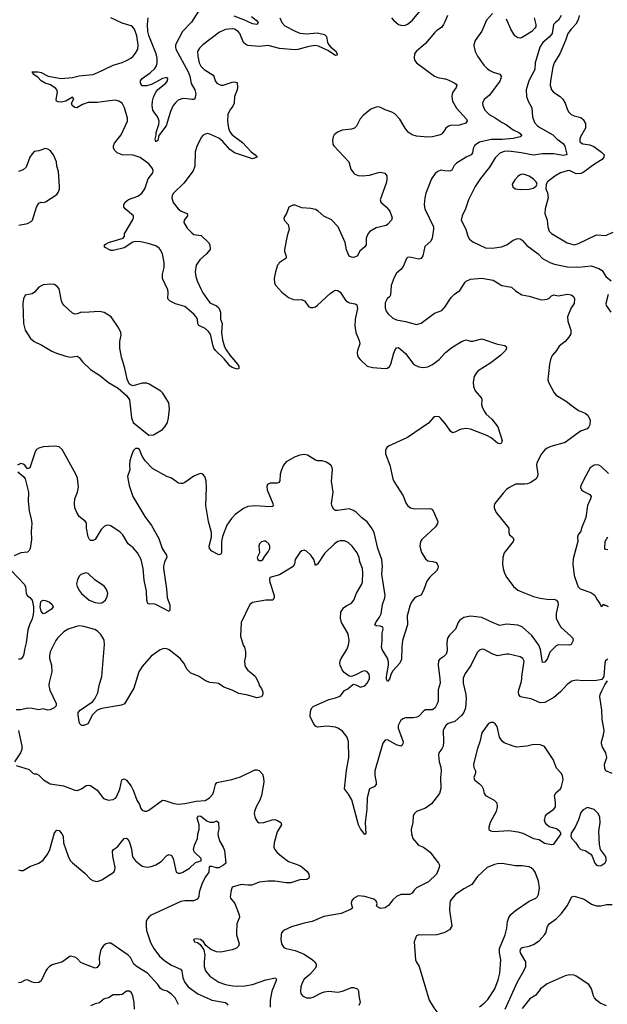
# Model space of a CAD drawing. Header units: inches. Extents: x 1954678 to 2060271, y 904822 to 1016299.
# Tile 227 of 256: x 1986220 to 1991446, y 953413 to 962174. Entities that reach past the tile are written whole.
import ezdxf

# ---------------------------------------------------------------- set-up
doc = ezdxf.new("R2010")
doc.units = ezdxf.units.IN
doc.header["$MEASUREMENT"] = 0
for name, color, linetype in [('B9985', 7, 'Continuous'), ('B9986', 7, 'Continuous'), ('B9995', 7, 'Continuous'), ('B9996', 7, 'Continuous')]:
    doc.layers.add(name, color=color, linetype=linetype)

msp = doc.modelspace()

# ---------------------------------------------------------------- linework, layer by layer
at = {"layer": 'B9985', "color": 5}
for points, elevation in [([(1987796.8, 960000), (1987790.2, 959990), (1987781.7, 959930), (1987786.1, 959890), (1987797.7, 959850), (1987830, 959779.6), (1987850, 959742.8), (1987910, 959654.9), (1987970, 959627.3), (1987992, 959610), (1988005.1, 959570), (1988005.2, 959510), (1988021.7, 959470), (1988014.1, 959390), (1988023.9, 959323.9), (1988042.7, 959262.7), (1988056.3, 959236.3), (1988088.1, 959188.1), (1988156.5, 959110), (1988168.5, 959090), (1988170.4, 959069.6), (1988155.3, 959064.7), (1988110, 959079.1), (1988090, 959092.6), (1988037.1, 959157.1), (1987960.4, 959230), (1987946.7, 959250), (1987940.1, 959270), (1987915.6, 959375.6), (1987899.5, 959399.5), (1987870, 959426.2), (1987812.3, 959452.3), (1987804.4, 959470), (1987799.9, 959510), (1987790.4, 959530.4), (1987770, 959554.6), (1987690, 959622.2), (1987606.8, 959646.8), (1987559.2, 959670), (1987537.8, 959690), (1987541.9, 959750), (1987537.9, 959770), (1987489.9, 959870), (1987491.1, 959910), (1987506.2, 959970), (1987506.2, 960000)], 580), ([(1988520.3, 960000), (1988512, 959990), (1988494.4, 959930), (1988483.8, 959870), (1988486.7, 959830), (1988497.6, 959810), (1988550, 959750.3), (1988610, 959702.6), (1988655.3, 959684.7), (1988690, 959680.4), (1988730, 959683), (1988739, 959679), (1988751.7, 959671.7), (1988790, 959619.1), (1988810, 959613), (1988830, 959613), (1988850, 959619.3), (1988870, 959632.4), (1988982.2, 959737.8), (1989010, 959759.5), (1989030, 959768.5), (1989050, 959764.4), (1989069, 959749), (1989118.9, 959678.9), (1989140.3, 959660.3), (1989153.8, 959653.8), (1989204.9, 959644.9), (1989216.9, 959636.9), (1989224.9, 959604.9), (1989203.2, 959510), (1989200.7, 959450), (1989210.2, 959390.2), (1989240.5, 959320.5), (1989245.7, 959290), (1989224.6, 959230), (1989221.1, 959210), (1989223.7, 959190), (1989230.3, 959170.3), (1989248, 959150), (1989311.4, 959091.4), (1989359.7, 959079.7), (1989470, 959069.1), (1989490, 959074), (1989510, 959089), (1989521.1, 959110), (1989543.1, 959196.9), (1989556.3, 959230), (1989570, 959252.7), (1989590, 959258.4), (1989650, 959204.4), (1989726.1, 959106.1), (1989770, 959083.6), (1989810, 959078.3), (1989850, 959085.7), (1989890, 959104.9), (1989950, 959150.3), (1990000, 959205.5)], 620), ([(1989639.6, 960000), (1989630, 959977.2), (1989608.5, 959951.5), (1989570, 959917.2), (1989550, 959879), (1989523.7, 959810), (1989517.1, 959722.9), (1989510.8, 959710), (1989487.7, 959690), (1989470, 959655.3), (1989468.9, 959610), (1989480.5, 959580.5), (1989496.5, 959556.5), (1989538.6, 959518.6), (1989570, 959503.6), (1989650, 959489.1), (1989750, 959462.4), (1989790, 959474.4), (1989910, 959561.3), (1989973.2, 959586.8), (1989996.3, 959610), (1990000, 959615.5)], 640), ([(1990000, 958584.4), (1989965.9, 958625.9), (1989950, 958638.9), (1989930, 958644), (1989910, 958638.9), (1989897.1, 958630), (1989855.6, 958584.4), (1989670, 958457.6), (1989499.9, 958380.1), (1989488.5, 958371.5), (1989474, 958346), (1989472, 958310), (1989511.5, 958211.5), (1989537.4, 958090), (1989550, 958062), (1989630, 957936.3), (1989654.3, 957874.3), (1989668.5, 957850), (1989694.8, 957830), (1989730, 957820.3), (1989870, 957824.9), (1989890, 957814.8), (1989910, 957778), (1989937.3, 957710), (1989935.5, 957690), (1989918, 957662), (1989796.4, 957550), (1989783.7, 957530), (1989779.5, 957490), (1989794.4, 957434.4), (1989830, 957377.3), (1989850, 957358.8), (1989894.4, 957354.4), (1989923.4, 957343.4), (1989933.8, 957333.8), (1989941.6, 957310), (1989938.7, 957290), (1989927.6, 957270), (1989867.7, 957212.3), (1989840.7, 957179.3), (1989815.3, 957104.7), (1989790, 957053.7), (1989750, 957039.1), (1989730, 957025.4), (1989710, 957000.5), (1989692.2, 956967.8), (1989667.2, 956870), (1989668.2, 956790), (1989624.6, 956650), (1989618, 956590), (1989616.9, 956483.1), (1989600.4, 956450), (1989538.4, 956381.6), (1989524.9, 956355.1), (1989510, 956306.6), (1989490, 956285.2), (1989482.4, 956302.4), (1989482.3, 956330), (1989501.2, 956430), (1989500.5, 956460.5), (1989492.2, 956492.2), (1989443.7, 956570), (1989438, 956590), (1989443.7, 956650), (1989443.7, 956716.3), (1989451.8, 956750), (1989450, 956768), (1989430, 956778.9), (1989390, 956780.9), (1989379.3, 956790), (1989386.3, 956810), (1989421, 956859), (1989433.7, 956886.3), (1989446.4, 956970), (1989467.5, 957030), (1989469.1, 957050), (1989441.2, 957241.2), (1989445.2, 957310), (1989441.6, 957370), (1989404.5, 957470), (1989373.6, 957610), (1989350, 957653.5), (1989310, 957705.1), (1989262.7, 957742.7), (1989216.8, 957790), (1989190, 957807.4), (1989150, 957820.9), (1989046.3, 957806.3), (1989030, 957806.8), (1989010, 957818.9), (1988995.9, 957850), (1988993.8, 957870), (1989008.9, 957970), (1988992.7, 958067.3), (1989002.4, 958170), (1988999.6, 958190), (1988986.6, 958210), (1988950, 958237.6), (1988910, 958247.6), (1988870, 958247.3), (1988850, 958254), (1988778.3, 958298.3), (1988750, 958305.1), (1988710, 958298.7), (1988670, 958283.5), (1988590, 958238.7), (1988567, 958210), (1988548.7, 958170), (1988537, 958130), (1988532.2, 958070), (1988523.8, 958056.2), (1988510, 958049.6), (1988448.5, 958051.5), (1988423.1, 958036.9), (1988418.5, 958021.5), (1988421.1, 957990), (1988470.3, 957870), (1988473.7, 957850), (1988470, 957841.2), (1988450, 957838), (1988310, 957847.1), (1988250, 957841.7), (1988210, 957824.7), (1988135.8, 957770), (1988103.9, 957736.1), (1988063.6, 957676.4), (1988024.2, 957575.8), (1988015.2, 957530), (1988014.6, 957430), (1988010, 957419.3), (1987990, 957411.8), (1987930, 957444.8), (1987907.6, 957470), (1987904.5, 957490), (1987924.8, 957570), (1987926.1, 957610), (1987900.2, 957710), (1987874.3, 957850), (1987882, 958010), (1987879.2, 958070), (1987867.6, 958110), (1987849.7, 958129.7), (1987830, 958134.7), (1987810, 958131.5), (1987770, 958111.3), (1987690, 958056.3), (1987670, 958047.8), (1987650, 958046), (1987631.3, 958051.3), (1987570, 958095.3), (1987529.3, 958109.3), (1987402, 958182), (1987335.3, 958250), (1987308.7, 958290), (1987286, 958350), (1987270, 958358), (1987250, 958358), (1987230, 958338), (1987210, 958288), (1987200.5, 958250), (1987195.5, 958210), (1987199.3, 958170), (1987179.5, 958110), (1987192.4, 958030), (1987226.7, 957930), (1987332.5, 957752.5), (1987392.9, 957672.9), (1987456.8, 957556.8), (1987487.5, 957467.5), (1987526.4, 957410), (1987528.4, 957390), (1987508.8, 957350), (1987498.9, 957310), (1987498.9, 957290), (1987526.3, 957110), (1987531.5, 957031.5), (1987554.6, 956965.4), (1987555.2, 956924.8), (1987550, 956909.3), (1987430, 956969.6), (1987410, 956975.1), (1987374.6, 956974.6), (1987360.2, 956980.2), (1987349.4, 957009.4), (1987348, 957090), (1987325.9, 957185.9), (1987318.7, 957290), (1987299.2, 957370), (1987268.5, 957430), (1987230, 957475.1), (1987184.2, 957510), (1987136.4, 957590), (1987114.3, 957614.3), (1987030, 957670.9), (1987010, 957675.6), (1986990, 957673.5), (1986970, 957665.1), (1986943.2, 957636.8), (1986890, 957549.5), (1986870, 957539.5), (1986850, 957540.7), (1986840.7, 957550), (1986830, 957574), (1986812.8, 957650), (1986813.6, 957690), (1986810, 957699), (1986804.5, 957710), (1986750, 957754), (1986728.2, 957790), (1986711.1, 957830), (1986706.3, 957870), (1986711.1, 957910), (1986735.4, 957970), (1986744.4, 958015.6), (1986733.3, 958093.3), (1986718.8, 958130), (1986598.9, 958350), (1986570, 958372.6), (1986530, 958378), (1986430, 958373.1), (1986390, 958361), (1986370, 958348.2), (1986357.6, 958330), (1986310, 958185.2), (1986290, 958177.2), (1986264.5, 958210), (1986250, 958219.7), (1986230, 958224), (1986202, 958210)], 620), ([(1986204.2, 958150), (1986254.8, 958110), (1986268.6, 958088.6), (1986297.1, 957970), (1986295.5, 957890), (1986304.5, 957804.5), (1986322.8, 957730), (1986327.7, 957690), (1986321.3, 957618.7), (1986324.6, 957550), (1986312, 957470), (1986303.8, 957450), (1986290, 957437.6), (1986230, 957431.6), (1986170, 957402.9)], 620), ([(1990000, 956516), (1989992.5, 956507.5), (1989955.8, 956484.2), (1989945.5, 956470), (1989941.1, 956430), (1989957.6, 956310), (1989958.5, 956270), (1989942, 956210), (1989940.3, 956110), (1989934, 956086), (1989915.5, 956050), (1989890, 956032), (1989830, 956032), (1989814.6, 956025.4), (1989770, 955976), (1989752.2, 955967.8), (1989718.6, 955961.5), (1989650, 955961.6), (1989627, 955953), (1989605.3, 955934.7), (1989586.9, 955893.1), (1989584.9, 955870), (1989630.2, 955750), (1989628.9, 955731.1), (1989622.4, 955717.6), (1989610, 955711.5), (1989570, 955723.1), (1989490, 955767), (1989470, 955762.7), (1989450, 955735.3), (1989379.6, 955490), (1989377.3, 955450), (1989390.3, 955390), (1989390.3, 955370), (1989371.7, 955348.3), (1989330.5, 955329.5), (1989310.4, 955250), (1989308.7, 955150), (1989292, 955030), (1989298.8, 954930), (1989290, 954922.7), (1989250, 954973.2), (1989233.3, 955010), (1989172.7, 955232.7), (1989144.2, 955284.2), (1989108.3, 955330), (1989126.4, 955493.6), (1989147, 955610), (1989144.5, 955750), (1989132.1, 955790), (1989090, 955842.3), (1989050, 955869.8), (1989030, 955878), (1988952, 955888), (1988870, 955878), (1988861.2, 955881.2), (1988850, 955889), (1988835.1, 955910), (1988804.5, 955970), (1988802, 955990), (1988808.2, 956031.8), (1988817, 956050), (1988830, 956063), (1988970, 956126.7), (1989030, 956139.5), (1989070, 956156.4), (1989110, 956204), (1989138.9, 956221.1), (1989182, 956258), (1989190, 956261), (1989210, 956256), (1989250, 956234.8), (1989290, 956246), (1989311.3, 956270), (1989329.6, 956310), (1989331.1, 956331.1), (1989326.6, 956350), (1989310, 956372.7), (1989290, 956379.3), (1989266.2, 956373.8), (1989210, 956344), (1989170, 956328.7), (1989150, 956334), (1989104.7, 956364.7), (1989088.2, 956388.2), (1989069.7, 956430), (1989066.3, 956450), (1989071.5, 956470), (1989078.7, 956490), (1989130, 956570.5), (1989143.8, 956610), (1989148.8, 956650), (1989139.8, 956710), (1989081.5, 956810), (1989072.8, 956850), (1989077.4, 956902.6), (1989100.3, 956939.7), (1989130, 956962), (1989170, 956983.1), (1989190.9, 957009.1), (1989216.8, 957070), (1989263.5, 957150), (1989268.5, 957171.5), (1989272.9, 957250), (1989269.6, 957290), (1989246.3, 957350), (1989238.3, 957390), (1989220.5, 957430), (1989176.2, 957490), (1989140.9, 957520.9), (1989110, 957535.8), (1989070, 957538), (1989049, 957531), (1989019.1, 957510), (1988930, 957424.5), (1988870, 957328), (1988850, 957318), (1988835.1, 957370), (1988810, 957409.3), (1988770, 957445.2), (1988750, 957453.2), (1988730, 957449.2), (1988710, 957433.2), (1988680.4, 957390), (1988670.4, 957370), (1988664, 957330), (1988650.8, 957310), (1988530, 957235.1), (1988446, 957210), (1988440.7, 957190), (1988444.9, 957170), (1988483, 957050), (1988484, 957030), (1988471, 957010), (1988410, 957009.4), (1988290.6, 956989.4), (1988267.3, 956970), (1988190.7, 956809.3), (1988184, 956690), (1988206.8, 956610), (1988218.8, 956590), (1988227.3, 956550), (1988226.8, 956510), (1988219.1, 956470), (1988223, 956430), (1988230.7, 956410), (1988247.3, 956390), (1988313.2, 956333.2), (1988321.4, 956321.4), (1988346, 956270), (1988351, 956250), (1988370, 956222), (1988381, 956190), (1988381, 956170), (1988370, 956148.7), (1988330, 956139), (1988250, 956165.2), (1988170, 956179.3), (1988110, 956209.2), (1988034.8, 956234.8), (1987986.8, 956266.8), (1987970, 956272), (1987910, 956275.1), (1987871.5, 956291.5), (1987811.5, 956331.5), (1987740.8, 956360.8), (1987710, 956392.3), (1987681, 956450), (1987647.1, 956490), (1987550, 956566), (1987530, 956575.6), (1987501.7, 956578.3), (1987470, 956567), (1987390.3, 956509.7), (1987310, 956419.3), (1987280.5, 956370), (1987233.8, 956226.2), (1987152.7, 956087.3), (1987125.2, 956074.8), (1986950, 956046.6), (1986908.2, 956031.8), (1986867.3, 955990), (1986826.8, 955910), (1986790, 955894), (1986770, 955895.1), (1986755.1, 955910), (1986750, 955928), (1986739.5, 955990), (1986741.2, 956010), (1986759, 956030), (1986871.8, 956108.2), (1986889.6, 956130.4), (1986914, 956186), (1986926.6, 956250), (1986951.2, 956330), (1986974, 956614), (1986972.1, 956650), (1986966, 956666), (1986942.7, 956702.7), (1986913.3, 956733.3), (1986887.8, 956747.8), (1986790, 956775.8), (1986750, 956779.7), (1986724.4, 956775.6), (1986650, 956751.2), (1986613.3, 956726.7), (1986554.9, 956670), (1986540.4, 956650), (1986491.8, 956550), (1986484.7, 956510), (1986485.8, 956490), (1986503.6, 956430), (1986505.7, 956370), (1986482.2, 956277.8), (1986480.2, 956250), (1986487.8, 956207.8), (1986544.9, 956090), (1986544, 956070), (1986538, 956062), (1986526.8, 956050), (1986490, 956033.6), (1986470, 956031.6), (1986430, 956042.7), (1986390, 956033), (1986330, 956046.4), (1986292.6, 956047.4), (1986230, 956033.6), (1986187.3, 956032.7)], 640), ([(1986146.7, 957270), (1986260.8, 957150), (1986271.1, 957130), (1986278.5, 957070), (1986287.7, 957050), (1986311.6, 957031.6), (1986329.5, 957009.5), (1986343.5, 956950), (1986344.2, 956910), (1986338.9, 956881.1), (1986330, 956843.7), (1986306.3, 956790), (1986293.9, 956746.1), (1986278, 956630), (1986262.6, 956570), (1986257.6, 956530), (1986252.2, 956510), (1986234.9, 956490), (1986230, 956485.1), (1986210, 956483.7)], 620), ([(1986210.8, 955850), (1986240.5, 955710), (1986238.8, 955681.2), (1986228.5, 955651.5), (1986174.8, 955570)], 640), ([(1990000, 955878.9), (1989994.2, 955870), (1989987.3, 955850), (1989989.1, 955750), (1989985.2, 955710), (1989975.1, 955684.9), (1989948.2, 955651.8), (1989944, 955630), (1989950.2, 955570), (1989964, 955524), (1989967.4, 955490), (1989961.4, 955430), (1989966, 955334), (1989954.9, 955290), (1989883.4, 955196.6), (1989830, 955159.5), (1989750, 955129.4), (1989730.6, 955110), (1989720.5, 955090), (1989715.5, 955030), (1989702, 954970), (1989704.9, 954930), (1989716, 954890), (1989767.3, 954830), (1989810, 954810.5), (1989870, 954767.7), (1989910.6, 954710), (1989945.5, 954670), (1989952.7, 954650), (1989950.4, 954630), (1989928, 954570), (1989856.2, 954503.8), (1989748, 954450), (1989728, 954430), (1989710, 954402.7), (1989691, 954390), (1989610, 954391.8), (1989570, 954374), (1989538.2, 954341.8), (1989503.7, 954296.3), (1989470, 954272.8), (1989430, 954267.1), (1989401.3, 954281.3), (1989392.7, 954290), (1989398.4, 954310), (1989391.6, 954330), (1989370, 954349.4), (1989290, 954371.8), (1989230, 954377.2), (1989190, 954354), (1989171, 954330), (1989167.3, 954310), (1989181, 954270), (1989162.5, 954257.5), (1989078.3, 954221.7), (1988925.3, 954194.7), (1988821, 954150), (1988750, 954135.3), (1988637.7, 954102.3), (1988564.9, 954070), (1988547.7, 954050), (1988544.1, 954035.9), (1988543, 953990), (1988548, 953950), (1988570, 953919.1), (1988590, 953908.5), (1988670, 953892.3), (1988750, 953860.2), (1988824.2, 953810), (1988845.7, 953790), (1988856.5, 953770), (1988856.5, 953750), (1988844.2, 953730), (1988801.2, 953678.8), (1988750, 953637), (1988734.4, 953610), (1988721.6, 953570), (1988717.3, 953530), (1988720.7, 953510), (1988736, 953490), (1988770.5, 953470.5), (1988810, 953470.4), (1988830, 953476.4), (1988903.3, 953516.7), (1988930, 953525.7), (1988970, 953530.4), (1989050, 953522.8), (1989090, 953530.2), (1989170, 953562.3), (1989190, 953564.2), (1989222.8, 953550), (1989234, 953534), (1989235.3, 953490), (1989248.5, 953430), (1989236.4, 953403.6)], 660), ([(1986190, 955538.8), (1986303.1, 955503.1), (1986338, 955470), (1986350, 955464), (1986370, 955462.8), (1986390, 955450.8), (1986431, 955410), (1986490, 955374), (1986610, 955358), (1986710, 955319.1), (1986730, 955315.5), (1986769.7, 955330.3), (1986810, 955359.1), (1986830, 955364), (1986850, 955358.8), (1986910, 955318.8), (1986964.8, 955244.8), (1987010, 955228.2), (1987050, 955236.5), (1987071.6, 955248.4), (1987080.6, 955259.4), (1987110, 955326.8), (1987129.7, 955410), (1987150, 955418), (1987170, 955408), (1987210, 955355.5), (1987230, 955317.3), (1987262.6, 955230), (1987284.4, 955190), (1987296.4, 955156.4), (1987310, 955140.7), (1987330, 955130.6), (1987350, 955133), (1987370, 955142), (1987490, 955230.6), (1987510, 955228), (1987590, 955199.3), (1987630, 955194.6), (1987690, 955200.6), (1987790, 955220.8), (1987870, 955227.6), (1987908.4, 955250), (1987936.9, 955283.1), (1987948, 955310), (1987961.3, 955370), (1987973.3, 955386.7), (1988106, 955414), (1988183.3, 955436.7), (1988310, 955500.7), (1988330, 955500.7), (1988350, 955494), (1988379.5, 955459.5), (1988388.3, 955428.3), (1988390.4, 955390), (1988370.4, 955270), (1988357.1, 955230), (1988323.8, 955170), (1988308.2, 955130), (1988305.5, 955110), (1988314.8, 955070), (1988336.3, 955036.3), (1988350, 955027.7), (1988390, 955030.4), (1988465.3, 955054.7), (1988490, 955056.5), (1988513.4, 955050), (1988541.6, 955030), (1988548.2, 955010), (1988511.3, 954948.7), (1988481.8, 954850), (1988481.3, 954810), (1988490.2, 954790.2), (1988510, 954764.9), (1988547.4, 954730), (1988610, 954683.2), (1988710, 954647.9), (1988730, 954636.5), (1988775.4, 954595.4), (1988790.3, 954570), (1988793.7, 954550), (1988790, 954535.3), (1988775.1, 954524.9), (1988710, 954520.4), (1988630, 954495.1), (1988590, 954494.2), (1988490, 954508.3), (1988430, 954509.7), (1988350, 954500.7), (1988285.7, 954474.3), (1988250, 954472.3), (1988190, 954478.3), (1988110, 954456), (1988100.4, 954430), (1988090.7, 954370), (1988096.3, 954356.3), (1988134.8, 954310), (1988170.6, 954210.6), (1988174, 954190), (1988150.5, 954129.5), (1988146.8, 954053.2), (1988148, 954030), (1988172, 953950), (1988165.5, 953930), (1988147.4, 953912.6), (1988110, 953898), (1988010, 953878), (1987970, 953881.6), (1987921.3, 953901.3), (1987876, 953936), (1987854, 953970), (1987828, 953990), (1987790, 953996), (1987764.7, 953990), (1987774, 953970), (1987802, 953962), (1987825.5, 953945.5), (1987857.1, 953897.1), (1987866.7, 953850), (1987859.5, 953790), (1987860.3, 953750), (1987873, 953710), (1987910, 953663), (1987990, 953610.3), (1988050, 953590.3), (1988116.7, 953576.7), (1988153.8, 953573.8), (1988222.2, 953577.8), (1988290, 953588.9), (1988410, 953630.2), (1988496, 953650), (1988503.7, 953630), (1988462.6, 953530), (1988446.9, 953450), (1988447.8, 953387.8)], 640), ([(1986210, 954610.7), (1986230, 954602.8), (1986250, 954602.8), (1986310, 954640.5), (1986390, 954668.9), (1986430, 954694.6), (1986470, 954751.8), (1986488.2, 954790), (1986530, 954938), (1986550, 954962.4), (1986570, 954959.5), (1986595.3, 954930), (1986606, 954910), (1986608.3, 954850), (1986651.3, 954731.3), (1986670, 954693.4), (1986690, 954670.6), (1986800.3, 954580.3), (1986850, 954528.2), (1986870, 954514.9), (1986890, 954508.4), (1986910, 954506.7), (1986950, 954520.4), (1987057.2, 954590), (1987066.6, 954610), (1987069.6, 954630.4), (1987047.4, 954730), (1987044.7, 954775.3), (1987054, 954790), (1987090, 954813.4), (1987150, 954887.2), (1987170, 954892.2), (1987182, 954882), (1987195.6, 954855.6), (1987213.3, 954793.3), (1987224.6, 954724.6), (1987250, 954690.3), (1987310, 954641.1), (1987353.5, 954633.5), (1987390, 954640.3), (1987430, 954655.6), (1987476.9, 954683.1), (1987530, 954736.4), (1987550, 954746), (1987570, 954736.3), (1987583.7, 954710), (1987611.3, 954590), (1987630, 954578.8), (1987650, 954580.5), (1987670, 954588.4), (1987730, 954625.7), (1987784.2, 954675.8), (1987833.6, 954690), (1987833.2, 954710), (1987780, 954760), (1987771.7, 954770), (1987765.4, 954790), (1987773.3, 954830), (1987801.2, 954890), (1987805.4, 954930), (1987815.8, 954970), (1987814.9, 955010), (1987797.4, 955070), (1987808.5, 955090), (1987830, 955087.9), (1987884.6, 955044.6), (1987910, 955033.5), (1987945.2, 955034.8), (1987970, 955046.8), (1987986.8, 955030), (1987990.3, 954970.3), (1987983.4, 954936.6), (1987984.9, 954910), (1988000.4, 954860.4), (1988030.8, 954810), (1988041.4, 954781.4), (1988052.7, 954670), (1988034, 954650), (1987990, 954628.8), (1987970, 954627.5), (1987930, 954638.9), (1987910, 954640.5), (1987903.7, 954636.3), (1987901.8, 954590), (1987872.1, 954547.9), (1987843.9, 954490), (1987817.1, 954410), (1987813.7, 954370), (1987802.8, 954350), (1987766.2, 954333.8), (1987690, 954333.1), (1987653.4, 954326.7), (1987390, 954207.1), (1987367.4, 954190), (1987353.1, 954170), (1987345.5, 954150), (1987343.6, 954110), (1987349.2, 954070), (1987383.7, 953963.7), (1987412.6, 953910), (1987463, 953843), (1987510, 953800.2), (1987570, 953760.2), (1987650, 953726.7), (1987661.5, 953710), (1987670, 953648), (1987690, 953608.4), (1987718, 953570), (1987805.6, 953505.6), (1987910, 953457.7), (1987930, 953450.2), (1988050, 953428.5), (1988073, 953410)], 620), ([(1990000, 954053.3), (1989930, 954032), (1989789.5, 954029.5), (1989770, 954032.7), (1989750, 954024), (1989742, 954010), (1989728.9, 953970), (1989738.9, 953810), (1989747.7, 953787.7), (1989772.4, 953750), (1989862, 953450), (1989902.3, 953382.3), (1989930, 953346.8), (1989990, 953298), (1990000, 953292)], 680), ([(1987633.1, 953413.1), (1987602.2, 953470), (1987570, 953505), (1987531.4, 953531.4), (1987490, 953542.9), (1987473.6, 953553.6), (1987448.2, 953590), (1987355.7, 953690), (1987265.5, 953745.5), (1987234.4, 953770), (1987204.8, 953830), (1987186.2, 953850), (1987030, 953956.8), (1987010, 953958.7), (1986985.5, 953950), (1986961.6, 953930), (1986947, 953910), (1986937.4, 953890), (1986926.4, 953830), (1986929.2, 953770), (1986910, 953740.9), (1986890, 953735.8), (1986790, 953772.7), (1986764.8, 953784.8), (1986730, 953819.5), (1986710, 953832.7), (1986670, 953841.2), (1986601, 953790), (1986510, 953766), (1986484.2, 953750), (1986464.2, 953730), (1986452, 953710), (1986410, 953621.2), (1986390, 953606.6), (1986355.2, 953604.8), (1986330, 953609.5), (1986290, 953631.5), (1986270, 953627.3), (1986230, 953608), (1986210, 953604.7)], 620), ([(1987241.3, 953370), (1987238.3, 953430), (1987227.6, 953490), (1987215.5, 953515.5), (1987197.2, 953530), (1987170, 953529.6), (1987130, 953502), (1987110, 953496.2), (1987050, 953498.4), (1987010.3, 953469.7), (1986970, 953462), (1986930, 953425.1), (1986890, 953417.6), (1986850, 953398.4)], 640)]:
    msp.add_lwpolyline(points, dxfattribs=dict(at, elevation=elevation))
for points, elevation in [([(1986490, 959821.6), (1986430, 959815.1), (1986390, 959794), (1986350.3, 959749.7), (1986330, 959735.6), (1986270, 959722), (1986254.3, 959690), (1986247.1, 959650), (1986254.3, 959470), (1986270, 959412.7), (1986316.4, 959336.4), (1986350, 959310.7), (1986418, 959278), (1986504.8, 959224.8), (1986547.3, 959207.3), (1986630, 959179.3), (1986669.3, 959170.7), (1986730, 959178.8), (1986747.9, 959167.9), (1986778.8, 959130), (1986850, 959062.8), (1986930.5, 959010.5), (1987010, 958946), (1987095.2, 958895.2), (1987170.4, 958830.4), (1987196.3, 958790), (1987214.4, 958630), (1987230, 958590.8), (1987370, 958476), (1987410, 958481), (1987490, 958527.3), (1987510, 958550.7), (1987533.6, 958590), (1987543.6, 958630), (1987553.6, 958710), (1987546, 958766), (1987493, 958850), (1987475.6, 958870), (1987371.5, 958931.5), (1987350, 958939.2), (1987310, 958940.4), (1987230, 958917), (1987210, 958921.2), (1987194, 958934), (1987174.7, 958974.7), (1987153.9, 959073.9), (1987126, 959170), (1987111.6, 959250), (1987109.6, 959310), (1987123.7, 959370), (1987120.9, 959390), (1987102, 959430), (1987032.3, 959530), (1986970, 959567.6), (1986930, 959577.4), (1986790, 959569.6), (1986770, 959572.3), (1986730, 959557), (1986710, 959554.5), (1986690, 959563.7), (1986616, 959630), (1986600.9, 959650), (1986591.5, 959671.5), (1986570, 959779), (1986557.1, 959797.1), (1986530, 959816.2)], 620), ([(1988390, 957534), (1988370, 957528.7), (1988351.3, 957510), (1988346, 957490), (1988351.3, 957430), (1988331.3, 957390), (1988338, 957370), (1988350, 957362.8), (1988370, 957361), (1988382, 957370), (1988399, 957401), (1988430, 957438), (1988445.2, 957470), (1988445.2, 957490), (1988437.2, 957510), (1988410, 957533.2)], 640), ([(1986807.7, 957252.3), (1986763, 957237), (1986750, 957222), (1986734, 957190), (1986725.8, 957154.2), (1986730.4, 957130), (1986751.4, 957091.4), (1986770, 957068), (1986838.8, 957010), (1986890, 956987), (1986930, 956982), (1986950, 956986.7), (1986982, 957010), (1986999.4, 957040.6), (1987002.6, 957070), (1986989.7, 957110), (1986970, 957132.6), (1986889.4, 957190), (1986830, 957246)], 640), ([(1986430, 956886.6), (1986409.9, 956909.9), (1986400.7, 956950), (1986407.2, 956992.8), (1986416.6, 957003.4), (1986430, 957008.8), (1986450, 957005.7), (1986484, 956990), (1986507.7, 956970), (1986517.3, 956950), (1986502, 956930), (1986475.5, 956910), (1986450, 956893.3)], 620)]:
    msp.add_lwpolyline(points, close=True, dxfattribs=dict(at, elevation=elevation))
at = {"layer": 'B9986', "color": 5}
for points, elevation in [([(1987811.5, 962250), (1987747.5, 962152.5), (1987666.7, 962070), (1987605.9, 961950), (1987604.4, 961930), (1987610.1, 961910), (1987719, 961710), (1987733.4, 961670), (1987745.8, 961605.8), (1987778.6, 961550), (1987786.5, 961513.5), (1987779.1, 961470), (1987770, 961463.6), (1987750, 961462.3), (1987709, 961471), (1987670, 961472.1), (1987630, 961456.4), (1987604.9, 961435.1), (1987585.8, 961410), (1987562.1, 961357.9), (1987522.2, 961230), (1987458, 961142), (1987450, 961098), (1987430, 961088), (1987425.1, 961110), (1987434.6, 961145.4), (1987434, 961170), (1987457.4, 961242.6), (1987461.7, 961270), (1987447.5, 961307.5), (1987414.7, 961350), (1987405.1, 961370), (1987396.9, 961410), (1987400.9, 961450), (1987410, 961483), (1987432.1, 961530), (1987450, 961553.4), (1987519.1, 961610), (1987534, 961630), (1987538.4, 961650), (1987530, 961656.3), (1987516.8, 961656.8), (1987490, 961650.7), (1987399, 961601), (1987350, 961586.5), (1987310, 961584.6), (1987294.8, 961610), (1987295, 961630), (1987308.7, 961650), (1987379.6, 961700.4), (1987420.6, 961739.4), (1987435.6, 961764.4), (1987442.8, 961790), (1987441.8, 961830), (1987433, 961870), (1987370, 962031.7), (1987359.6, 962070), (1987357, 962130), (1987363.9, 962190)], 560), ([(1989528, 962190), (1989543, 962170), (1989590.2, 962130.2), (1989623, 962123), (1989650, 962126.2), (1989670, 962133.4), (1989710, 962166), (1989795.3, 962270)], 620), ([(1987506.2, 960000), (1987506.2, 960013.8), (1987488.9, 960090), (1987470.3, 960130.3), (1987460.2, 960140.2), (1987430, 960160.2), (1987361.7, 960181.7), (1987296.2, 960196.2), (1987250, 960199.1), (1987225.9, 960194.1), (1987150, 960143.2), (1987050, 960119.2), (1987030, 960121.5), (1986975.1, 960150), (1986975.1, 960170), (1986990, 960179.6), (1987009.9, 960190.1), (1987139.3, 960230), (1987152.9, 960247.1), (1987153.6, 960270), (1987163.6, 960290), (1987224.5, 960390), (1987232, 960410), (1987232.3, 960430), (1987159.3, 960490), (1987146.6, 960510), (1987146.6, 960530), (1987159.5, 960550), (1987187.5, 960572.5), (1987270, 960603.2), (1987306.9, 960630), (1987331.6, 960670), (1987363.2, 960756.8), (1987404.2, 960810), (1987408, 960830), (1987402.6, 960850), (1987369.7, 960890), (1987290, 960946.2), (1987230, 960966.9), (1987130, 960971.3), (1987088.3, 960990), (1987066, 961010), (1987055.3, 961030), (1987055.3, 961050), (1987064.4, 961075.6), (1987121.1, 961150), (1987178.7, 961270), (1987178, 961298), (1987152.6, 961390), (1987131.9, 961430), (1987103.1, 961450), (1987070, 961456.4), (1986997.3, 961450), (1986910, 961435.7), (1986830, 961436), (1986780, 961420), (1986729.6, 961389.6), (1986710, 961392.3), (1986686.6, 961410), (1986679.5, 961430), (1986701.3, 961470), (1986690, 961483.6), (1986631.4, 961448.6), (1986590, 961440.8), (1986562.9, 961442.9), (1986546.6, 961450), (1986543.5, 961463.5), (1986555.5, 961530), (1986549.8, 961550), (1986540.9, 961560.9), (1986495.2, 961595.2), (1986446.6, 961610), (1986412.1, 961630), (1986381, 961661), (1986340.7, 961690), (1986338.7, 961698.7), (1986327.8, 961710), (1986384.7, 961710), (1986410, 961702.7), (1986472.4, 961672.4), (1986590, 961651.1), (1986690, 961658.2), (1986750, 961673.9), (1986870, 961687.3), (1986910, 961701.8), (1987050, 961768.2), (1987130, 961793), (1987170, 961810.4), (1987208.2, 961831.8), (1987229.7, 961850.3), (1987250, 961877.3), (1987270, 961911), (1987274.8, 961950), (1987262.3, 962030), (1987240.5, 962090), (1987223.6, 962110), (1987210, 962118.5), (1987130, 962143.1), (1987031.4, 962191.4)], 580), ([(1988533.6, 962190), (1988551.3, 962150), (1988579.4, 962119.4), (1988670, 962070.1), (1988710, 962054.6), (1988770, 962048.3), (1988870, 962058), (1988930, 962041), (1988950, 962025.5), (1988958.9, 961970), (1988969.3, 961949.3), (1988987.9, 961927.9), (1989030, 961896.4), (1989043.8, 961870), (1989042, 961858), (1989030, 961854.5), (1988960.3, 961900.3), (1988878.3, 961938.3), (1988850, 961943.6), (1988790, 961935.9), (1988692.5, 961907.5), (1988670, 961904.9), (1988530, 961916.7), (1988430, 961943.1), (1988350, 961934), (1988250, 961945.1), (1988230, 961953.6), (1988210.9, 961970.9), (1988177.2, 962050), (1988162, 962070), (1988130, 962088.7), (1988110, 962093.3), (1988050, 962087.6), (1987997.6, 962062.4), (1987850.1, 961949.9), (1987820.3, 961919.7), (1987802.8, 961890), (1987803.2, 961850), (1987817.2, 961790), (1987830, 961759.5), (1987862, 961730), (1987939.4, 961679.4), (1987946.4, 961670), (1987959.3, 961630), (1987974, 961610), (1988010, 961590.4), (1988030, 961590.4), (1988110, 961617.3), (1988130, 961621.1), (1988154.1, 961614.1), (1988157.3, 961570), (1988153.6, 961550), (1988129.4, 961490.6), (1988126.7, 961430), (1988115.2, 961404.8), (1988089.2, 961370), (1988072.3, 961330), (1988069.4, 961270.6), (1988075.7, 961210), (1988090, 961175.6), (1988110, 961149.2), (1988201, 961081), (1988278, 960998), (1988314, 960970), (1988330.8, 960950), (1988290, 960936.3), (1988130, 960989.1), (1988090, 961019.5), (1988025.3, 961090), (1987990, 961118.3), (1987910, 961155.6), (1987890, 961159.7), (1987870, 961155.1), (1987850, 961142), (1987835.4, 961124.6), (1987794.7, 961045.3), (1987782, 960998), (1987777.8, 960870), (1987762.6, 960830), (1987679.7, 960720.3), (1987587.6, 960630), (1987575.6, 960610), (1987571.9, 960590), (1987585.9, 960545.9), (1987630, 960490.2), (1987655.3, 960470), (1987708.9, 960448.9), (1987713.4, 960430), (1987682.4, 960390), (1987679, 960370), (1987710, 960319.5), (1987750, 960277), (1987770, 960263.7), (1987834.6, 960254.6), (1987898.4, 960190), (1987910.4, 960170), (1987914, 960130), (1987880.5, 960090), (1987821.8, 960038.2), (1987796.8, 960000)], 580), ([(1988281.3, 962201.3), (1988323.1, 962170), (1988341.3, 962150), (1988339.2, 962140.8), (1988328.3, 962131.7), (1988290, 962135.8), (1988213, 962173), (1988126.2, 962206.2)], 560), ([(1990000, 962154.5), (1989990, 962132.3), (1989970, 962102.9), (1989930, 962076.2), (1989910, 962056.2), (1989830, 961963), (1989746, 961890), (1989732.4, 961870), (1989728.2, 961830), (1989734.4, 961810), (1989748.5, 961790), (1989910, 961671.7), (1989940, 961660), (1990000, 961648.2)], 620), ([(1990000, 961194.4), (1989978, 961162), (1989967.1, 961152.9), (1989937.8, 961142.3), (1989890, 961132.4), (1989850.2, 961129.8), (1989750, 961137.4), (1989709.1, 961149.1), (1989674.1, 961174.1), (1989648.3, 961208.3), (1989600.4, 961290), (1989556.1, 961336.1), (1989530, 961350.9), (1989470, 961370.8), (1989430, 961392), (1989410, 961397.3), (1989390, 961396.4), (1989342, 961378), (1989276.3, 961323.7), (1989249.3, 961290.7), (1989214, 961226), (1989196.3, 961210), (1989170, 961199.1), (1989086.8, 961190), (1989046, 961174), (1989017.1, 961150), (1989007, 961130), (1989002, 961102), (1989005.9, 961065.9), (1989014.9, 961050), (1989146.7, 960910), (1989164.6, 960844.6), (1989187.7, 960810), (1989199.9, 960799.9), (1989230, 960786), (1989270, 960783.1), (1989330, 960790.4), (1989410, 960814.4), (1989430, 960816.4), (1989468.4, 960808.4), (1989484.4, 960784.4), (1989485.3, 960750), (1989479.9, 960720.1), (1989425.5, 960570), (1989430.6, 960550), (1989478, 960510), (1989510.5, 960470), (1989533.4, 960410), (1989527.3, 960390), (1989490.7, 960350), (1989478, 960342), (1989390, 960321), (1989334.6, 960290), (1989318.5, 960270), (1989301.7, 960230), (1989302, 960170), (1989288.5, 960151.5), (1989246.4, 960113.6), (1989220.5, 960070), (1989190, 960059.1), (1989170, 960061.1), (1989149.7, 960070), (1989127.3, 960127.3), (1989114, 960190), (1989051.8, 960330), (1988991.7, 960391.7), (1988925.8, 960425.8), (1988875.6, 960470), (1988850, 960484.4), (1988810, 960495.1), (1988730, 960500.5), (1988670, 960523.7), (1988650, 960523.7), (1988614.9, 960505.1), (1988593.7, 960450), (1988568, 960410), (1988573.4, 960390), (1988608, 960350), (1988618, 960310), (1988597.6, 960250), (1988573.8, 960130), (1988575.6, 960110), (1988590.4, 960070), (1988588.5, 960051.5), (1988528.7, 960010), (1988520.3, 960000)], 620), ([(1986213.6, 960346.4), (1986290, 960361.6), (1986322.6, 960377.4), (1986333.3, 960390), (1986370, 960504.7), (1986390, 960541), (1986410, 960550.8), (1986430, 960547.3), (1986450, 960554), (1986550, 960617.1), (1986563.5, 960636.5), (1986573.7, 960666.3), (1986574.9, 960690), (1986564.1, 960824.1), (1986551.8, 960870), (1986547, 960910), (1986522, 960970), (1986490, 961011.1), (1986470, 961022.3), (1986450, 961026.4), (1986390, 961005.4), (1986350, 960999.7), (1986330, 960980.5), (1986310.3, 960950), (1986277.6, 960862.4), (1986250, 960838.9), (1986210, 960823.5)], 620), ([(1990000, 960829.5), (1989966.6, 960833.4), (1989937.7, 960822.3), (1989916, 960804), (1989883.4, 960756.6), (1989831.8, 960630), (1989821.7, 960590), (1989815.8, 960530), (1989823.5, 960490), (1989899.5, 960330), (1989901.6, 960310), (1989888.8, 960230), (1989875.5, 960204.5), (1989824.5, 960155.5), (1989806.7, 960073.3), (1989790.2, 960049.8), (1989770, 960042), (1989690, 960061.1), (1989670, 960057.6), (1989660.5, 960050), (1989639.6, 960000)], 640)]:
    msp.add_lwpolyline(points, dxfattribs=dict(at, elevation=elevation))
at = {"layer": 'B9995', "color": 5}
for points, elevation in [([(1990975.9, 960000), (1990990, 959995.2), (1991090, 959976), (1991190, 959972.1), (1991303.1, 959983.1), (1991370, 959961.3), (1991401.2, 959941.2), (1991432.4, 959890), (1991480.7, 959850)], 660), ([(1990000, 959615.5), (1990058, 959702), (1990088.2, 959731.8), (1990134.5, 959765.5), (1990180.5, 959839.5), (1990191.3, 959848.7), (1990230, 959864.4), (1990330, 959873.7), (1990430, 959856.4), (1990508.9, 959808.9), (1990594.7, 959794.7), (1990630, 959762), (1990685.3, 959725.3), (1990750, 959714.4), (1990850, 959684.9), (1990870, 959682), (1990912.3, 959687.7), (1990930, 959695.5), (1990950, 959717.1), (1990970, 959724.9), (1991010, 959716.1), (1991092.8, 959732.8), (1991125.4, 959725.4), (1991146.4, 959710), (1991153.7, 959690), (1991150.3, 959650), (1991125.7, 959610), (1991093.1, 959530), (1991094, 959490), (1991122.4, 959410), (1991120.9, 959379.1), (1991103.8, 959350), (1991070, 959311.8), (1991016.3, 959270), (1990993.4, 959230), (1990955.1, 959184.9), (1990941.3, 959150), (1990932.4, 959110), (1990917.3, 958970), (1990922.8, 958950), (1990972.8, 958852.8), (1990992.5, 958832.5), (1991090, 958774), (1991112.4, 958752.4), (1991190, 958698), (1991250, 958672.4), (1991274, 958654), (1991294.8, 958610), (1991290.7, 958570), (1991282, 958550), (1991265.7, 958534.3), (1991208.6, 958511.4), (1991070, 958411.3), (1990944, 958376), (1990910, 958362), (1990890, 958347.8), (1990859.5, 958310), (1990818.4, 958230), (1990815.8, 958210), (1990828.8, 958130), (1990825.7, 958110), (1990811.8, 958088.2), (1990765, 958055), (1990736.2, 958043.8), (1990710, 958040.3), (1990630, 958042), (1990570, 958009.5), (1990550, 957995.1), (1990518.3, 957961.7), (1990446.8, 957870), (1990438.8, 957850), (1990440.7, 957830), (1990457.3, 957790), (1990570.4, 957650), (1990570.6, 957610), (1990577.3, 957590), (1990604, 957570), (1990614.9, 957550), (1990608.4, 957530), (1990529.3, 957430.7), (1990515.6, 957390), (1990514.6, 957330), (1990519.5, 957290), (1990531.8, 957250), (1990551.7, 957210), (1990613.1, 957130), (1990650, 957099), (1990670, 957088.1), (1990790, 957041.2), (1990850, 957025.5), (1990930, 957014.6), (1990970, 957018), (1990995.5, 957010), (1991006, 956990), (1991008.4, 956970), (1990990.3, 956890), (1990991.6, 956850), (1991008, 956810), (1991032.3, 956770), (1991122.4, 956690), (1991139.3, 956670), (1991143, 956650), (1991124.9, 956615.1), (1991110, 956608.2), (1991010, 956612.4), (1990990, 956604.2), (1990933.8, 956546.2), (1990912.6, 956490), (1990890, 956457.6), (1990870, 956453.2), (1990850.8, 956570), (1990836.2, 956610), (1990773.6, 956693.6), (1990690, 956772), (1990650, 956787.1), (1990550, 956795.4), (1990490, 956784.4), (1990430, 956807), (1990330, 956855.2), (1990230, 956866.3), (1990170, 956853.5), (1990135.3, 956830), (1990119.5, 956810), (1990094.6, 956750), (1990041.7, 956698.3), (1990024.7, 956670), (1990017.3, 956630), (1990022, 956558), (1990012.4, 956530), (1990000, 956516)], 640), ([(1991452.2, 959730), (1991434, 959650), (1991434.4, 959630), (1991476.3, 959570)], 660), ([(1990000, 959205.5), (1990006.9, 959213.1), (1990063.6, 959256.4), (1990150, 959310.4), (1990190, 959324.9), (1990230, 959314.4), (1990250, 959314.4), (1990330, 959334), (1990470, 959286), (1990534.4, 959274.4), (1990547.3, 959267.3), (1990550.7, 959250), (1990540.4, 959230), (1990499.3, 959190), (1990410, 959120.5), (1990297.1, 959050), (1990279.3, 959030), (1990262.3, 958997.7), (1990252.4, 958950), (1990256.4, 958910), (1990270.3, 958870.3), (1990326, 958806), (1990330.4, 958790), (1990328.5, 958750), (1990332.4, 958730), (1990351.4, 958691.4), (1990370, 958664.4), (1990419.9, 958619.9), (1990471.9, 958551.9), (1990510.8, 958430), (1990506, 958410), (1990498, 958402), (1990490, 958399.3), (1990470, 958405.1), (1990413.4, 958453.4), (1990375.3, 958475.3), (1990230, 958531.3), (1990190, 958535.1), (1990150, 958531.3), (1990130, 958525.6), (1990090, 958502.9), (1990070, 958498.4), (1990050, 958512.7), (1990011.8, 958570), (1990000, 958584.4)], 620), ([(1991455.1, 958135.1), (1991390, 958198.7), (1991370, 958209.7), (1991350, 958213.3), (1991330, 958209.6), (1991294.2, 958185.8), (1991236.7, 958083.3), (1991210, 958026), (1991207.7, 958010), (1991216, 957990), (1991230, 957978.8), (1991290.6, 957950.6), (1991301, 957930), (1991297.3, 957910), (1991270.4, 957850), (1991254.6, 957745.4), (1991215.5, 957650), (1991210, 957622), (1991187.7, 957590), (1991180.7, 957570), (1991182.8, 957530), (1991179.1, 957510), (1991142.3, 957377.7), (1991140.3, 957330), (1991152, 957230), (1991176.5, 957150), (1991186.5, 957126.5), (1991204.9, 957110), (1991298.6, 957078.5), (1991334, 957054), (1991350, 957021), (1991379.8, 956979.8), (1991390, 956954), (1991402, 956958), (1991410, 956974), (1991423.6, 956963.6), (1991430, 956964.7), (1991453.2, 956953.2)], 660), ([(1991450, 957458), (1991430, 957459), (1991423.7, 957470), (1991427.7, 957532.3), (1991450, 957574)], 660), ([(1991450, 956484), (1991441.4, 956478.6), (1991430, 956468), (1991424, 956450), (1991414, 956330), (1991396, 956304), (1991350, 956294), (1991230, 956292.7), (1991170, 956297), (1991130, 956289.4), (1991090, 956259.5), (1991030, 956194), (1990970, 956142), (1990890, 956098.5), (1990850, 956096.8), (1990770, 956132.4), (1990685.1, 956145.1), (1990671.5, 956151.5), (1990659.8, 956170), (1990655.9, 956190), (1990658.7, 956210), (1990684.1, 956284.1), (1990688.5, 956350), (1990705.4, 956465.4), (1990695.1, 956490), (1990670, 956503.6), (1990570, 956529.6), (1990549.6, 956529.6), (1990470, 956514.3), (1990427.5, 956527.5), (1990351.1, 956568.9), (1990330, 956572.3), (1990310, 956563.7), (1990290, 956542.7), (1990231.1, 956428.9), (1990182.2, 956357.8), (1990165.2, 956314.8), (1990163.2, 956270), (1990186.9, 956170), (1990191.3, 956130), (1990183.8, 956050), (1990170.2, 956010), (1990150, 955983.5), (1990091.3, 955928.7), (1990030, 955910.6), (1990010, 955894.2), (1990000, 955878.9)], 660), ([(1991490, 955466.8), (1991432.3, 955490), (1991423.5, 955510), (1991421.3, 955550), (1991442.9, 955610), (1991431.6, 955650), (1991402.2, 955702.2), (1991394, 955730), (1991393.7, 955750), (1991413.3, 955810), (1991417.4, 955850), (1991399.9, 955950), (1991396.9, 956030), (1991378.7, 956150), (1991381.6, 956170), (1991397.1, 956202.9), (1991424.1, 956255.9), (1991448, 956290)], 660), ([(1990310, 953390.4), (1990350, 953422.4), (1990382.5, 953457.5), (1990447.1, 953550), (1990476, 953630), (1990488.8, 953691.2), (1990498, 953810), (1990486, 953870), (1990488.5, 953910), (1990537.2, 954030), (1990552.4, 954090), (1990557.6, 954150), (1990570, 954186), (1990588.5, 954211.5), (1990630, 954247.7), (1990749.8, 954330.2), (1990810, 954358.4), (1990826, 954374), (1990834.3, 954390), (1990842.3, 954450), (1990833.8, 954510), (1990803.5, 954590), (1990790, 954609.6), (1990767.7, 954627.7), (1990750, 954635.1), (1990690, 954644.8), (1990630, 954646.6), (1990510, 954665.6), (1990470, 954664.2), (1990442.2, 954657.8), (1990376.3, 954630), (1990290.7, 954550), (1990239.9, 954480.1), (1990170, 954441.6), (1990096.3, 954390), (1990059.3, 954350), (1990048.4, 954330), (1990044.4, 954310), (1990041.6, 954250), (1990062, 954110), (1990043.1, 954076.9), (1990005.1, 954054.9), (1990000, 954053.3)], 680), ([(1990538.8, 953370), (1990647.7, 953612.3), (1990704.5, 953710), (1990722.7, 953750), (1990721.5, 953790), (1990674.7, 953870), (1990669.7, 953890), (1990677, 953910), (1990690, 953918.7), (1990750, 953931.6), (1990790, 953946.5), (1990840.9, 953979.1), (1990888.2, 954030), (1990900.4, 954050), (1990913.4, 954106.6), (1990927.6, 954130), (1990990, 954173.4), (1991039.2, 954220.8), (1991088, 954290), (1991130, 954370.7), (1991150, 954376.4), (1991230, 954352), (1991250, 954343.1), (1991304.7, 954304.7), (1991350, 954288.9), (1991388, 954290), (1991439.5, 954300.5), (1991490, 954300.8)], 660), ([(1991439.7, 953399.7), (1991383.3, 953423.3), (1991350, 953449.3), (1991332.7, 953470), (1991322, 953490), (1991306.6, 953550), (1991281.2, 953590), (1991170, 953662.9), (1991150, 953671.3), (1991110, 953674.7), (1991070, 953668), (1990910, 953595.1), (1990850.4, 953550), (1990810, 953493.3), (1990757.5, 953462.5), (1990690, 953377)], 660)]:
    msp.add_lwpolyline(points, dxfattribs=dict(at, elevation=elevation))
at = {"layer": 'B9995', "color": 5, "elevation": 680}
for points in [[(1990430, 955919.3), (1990410, 955919.3), (1990390, 955912.7), (1990330.5, 955829.5), (1990313, 955750), (1990290.4, 955690), (1990254.9, 955550), (1990259.9, 955519.9), (1990273.4, 955490), (1990274, 955470), (1990258, 955430), (1990266, 955410), (1990310, 955376.3), (1990330, 955354), (1990342.4, 955330), (1990350.3, 955290.3), (1990363, 955270), (1990441, 955230), (1990464.5, 955204.5), (1990467.3, 955170), (1990457.3, 955130), (1990404, 955030), (1990390.8, 954990), (1990391, 954970), (1990410, 954957.3), (1990434, 954950), (1990570, 954960.3), (1990650, 954948.9), (1990695.8, 954935.8), (1990790, 954888.5), (1990839.1, 954879.1), (1990887.5, 954847.5), (1990950, 954834), (1990970, 954838.8), (1991035.3, 954930), (1991024, 954950), (1990995.5, 954975.5), (1990930, 954993.2), (1990909.5, 955009.5), (1990893.2, 955030), (1990886.6, 955050), (1990896, 955090), (1990910, 955106.8), (1990970, 955150.8), (1990983.7, 955170), (1990986.3, 955210), (1990976.2, 955270), (1990990, 955297.3), (1991028.3, 955331.7), (1991039.7, 955350), (1991052.6, 955410), (1991047.3, 955450), (1991036.2, 955470), (1990994.9, 955514.9), (1990963.7, 955590), (1990886.8, 955706.8), (1990850, 955722.7), (1990790, 955723.7), (1990730, 955709.5), (1990642.5, 955702.5), (1990610, 955709.4), (1990530, 955740.9), (1990510, 955754), (1990486, 955790), (1990465.6, 955885.6), (1990450, 955908.7)], [(1991270, 955165.2), (1991230, 955142.7), (1991210, 955119), (1991190, 955055.3), (1991158.8, 954990), (1991123.5, 954936.5), (1991121, 954910), (1991131, 954890), (1991166.8, 954850), (1991190, 954811.3), (1991210, 954791), (1991250, 954781), (1991298, 954750), (1991310.7, 954730.7), (1991334, 954670), (1991350, 954650.8), (1991370, 954645.5), (1991390, 954648.2), (1991427.7, 954672.3), (1991434.7, 954690), (1991435.4, 954710), (1991430, 954732.7), (1991385.2, 954790), (1991375.3, 954835.3), (1991371.2, 954950), (1991382.9, 955030), (1991378.9, 955078.9), (1991365.2, 955110), (1991330, 955145.2)]]:
    msp.add_lwpolyline(points, close=True, dxfattribs=at)
at = {"layer": 'B9996', "color": 5}
for points, elevation in [([(1990424, 962230), (1990373, 962170), (1990328.6, 962071.4), (1990271.7, 961988.3), (1990258.7, 961950), (1990261.1, 961930), (1990271.5, 961891.5), (1990290.4, 961850), (1990348.7, 961770), (1990378.7, 961738.7), (1990402, 961722), (1990430, 961707.6), (1990490.4, 961690), (1990502.3, 961670), (1990500.2, 961650), (1990490, 961626.3), (1990397.4, 961502.6), (1990350, 961463.7), (1990335.8, 961430), (1990337.6, 961410), (1990355.8, 961370), (1990394.4, 961330), (1990450, 961301.5), (1990510, 961258.9), (1990550, 961237), (1990610, 961192.4), (1990657.6, 961170), (1990685.3, 961150), (1990670.4, 961130), (1990610, 961116.5), (1990510, 961107.9), (1990413.2, 961106.8), (1990310, 961083.1), (1990286.4, 961070), (1990264.2, 961050), (1990252.3, 961027.7), (1990246.5, 960990), (1990234, 960970), (1990190, 960951.6), (1990103.5, 960896.5), (1990084.9, 960875.1), (1990064.2, 960835.8), (1990051.5, 960828.5), (1990030, 960826), (1990000, 960829.5)], 640), ([(1990024.9, 962210), (1990000, 962154.5)], 620), ([(1991036.8, 962210), (1991011, 962170), (1990984, 962150), (1990966.4, 962130), (1990954.8, 962050), (1990930, 962017), (1990872, 961970), (1990845.6, 961930), (1990804.9, 961790), (1990800.3, 961730), (1990748.9, 961630), (1990724.6, 961550), (1990726.7, 961490), (1990741.3, 961450), (1990773.4, 961390), (1990779.6, 961310), (1990799, 961259), (1990824.7, 961230), (1990850.6, 961210.6), (1990962.4, 961150), (1991001.3, 961110), (1991052.4, 961072.4), (1991068.9, 961048.9), (1991083.9, 960990), (1991084.9, 960970), (1991050, 960964.5), (1990970, 960979.1), (1990930, 960980.6), (1990870, 960980.2), (1990790, 960969.8), (1990679, 960990), (1990570, 961003.4), (1990530, 961000.7), (1990490, 960985.1), (1990450, 960945.1), (1990397.7, 960862.3), (1990319.1, 960760.9), (1990271, 960689), (1990210.3, 960570), (1990183.7, 960490), (1990153.7, 960430), (1990147.4, 960390), (1990186.7, 960310), (1990206.3, 960246.3), (1990220.4, 960220.4), (1990250, 960197.4), (1990363.8, 960143.8), (1990420.5, 960139.5), (1990506.1, 960153.9), (1990553.2, 960170), (1990610, 960212.7), (1990650, 960225.5), (1990670, 960224.9), (1990690, 960210.6), (1990730, 960164.4), (1990830, 960090.2), (1990869.4, 960049.4), (1990934.3, 960014.3), (1990975.9, 960000)], 660), ([(1990794.4, 962190), (1990810.2, 962130), (1990808.9, 962110), (1990802.6, 962097.4), (1990775.8, 962070), (1990690, 962014.8), (1990670, 962009.8), (1990650, 962011.8), (1990622.7, 962030), (1990588.4, 962088.4), (1990550, 962179.3)], 640), ([(1991196.2, 962210), (1991188.2, 962171.8), (1991167.4, 962132.6), (1991123.1, 962090), (1991094.3, 962050), (1991075.3, 961990), (1991022.4, 961870), (1990972.2, 961790), (1990961.4, 961750), (1990941.5, 961630), (1990939, 961590), (1990948.5, 961550), (1990968.2, 961530), (1991025.7, 961490), (1991050, 961465.3), (1991071.4, 961430), (1991091.1, 961371.1), (1991103.7, 961350), (1991124.9, 961330), (1991150, 961316.9), (1991210, 961302.7), (1991230, 961286.4), (1991251, 961251), (1991251.1, 961210), (1991207.2, 961130), (1991201.3, 961110), (1991200.3, 961090), (1991204, 961084), (1991226.8, 961070), (1991290, 961059.7), (1991325.8, 961045.8), (1991395.7, 960995.7), (1991416.5, 960970), (1991415.5, 960950), (1991400.9, 960930), (1991330.6, 960889.4), (1991230, 960813.4), (1991210, 960804.9), (1991170, 960802.6), (1991109.3, 960830.7), (1991090, 960829.8), (1991030, 960812.1), (1990977.8, 960782.2), (1990915.5, 960730), (1990902, 960710), (1990900.5, 960670), (1990912.8, 960632.7), (1990919.5, 960590), (1990893.6, 960490), (1990891.2, 960450), (1990912.1, 960390), (1990916.9, 960330), (1990930, 960292.4), (1990950, 960271.6), (1991090, 960187), (1991150, 960170.2), (1991190, 960182.2), (1991350, 960260.2), (1991430, 960253), (1991496.9, 960283.1)], 680), ([(1990000, 961648.2), (1990006.9, 961646.9), (1990036.5, 961636.5), (1990090.8, 961610), (1990100.4, 961600.4), (1990107.7, 961590), (1990101.6, 961570), (1990072.4, 961530), (1990065.3, 961510), (1990062.6, 961490), (1990068.8, 961450), (1990106, 961386), (1990192.8, 961290), (1990200.3, 961270), (1990186.8, 961253.2), (1990130, 961234), (1990050, 961231.2), (1990033.7, 961226.3), (1990010.3, 961209.7), (1990000, 961194.4)], 620)]:
    msp.add_lwpolyline(points, dxfattribs=dict(at, elevation=elevation))
at = {"layer": 'B9996', "color": 5, "elevation": 680}
msp.add_lwpolyline([(1990690, 960799.6), (1990670, 960793), (1990650, 960779.6), (1990624.4, 960750), (1990600.5, 960710), (1990604.4, 960684.4), (1990628.6, 960668.6), (1990670, 960662.4), (1990750, 960666.7), (1990785.4, 960674.6), (1990811.5, 960688.5), (1990822.7, 960710), (1990814.5, 960730), (1990790, 960754.5), (1990750, 960780.9), (1990710, 960797)], close=True, dxfattribs=at)

doc.saveas('drawing.dxf')
